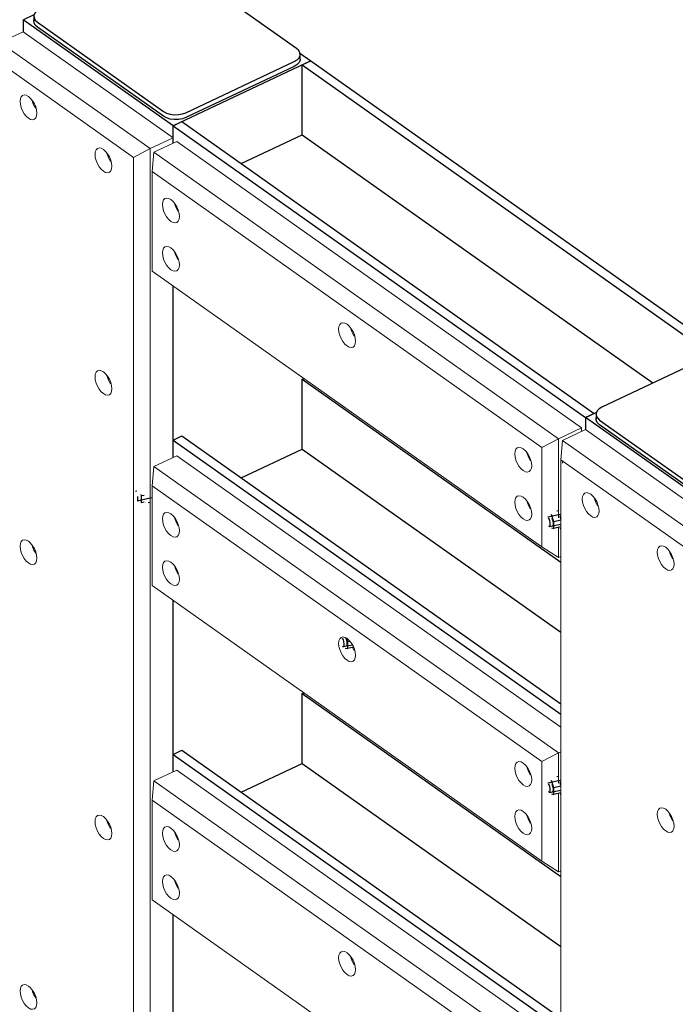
# Model space of a CAD drawing. Header units: millimetres. Extents: x 1069 to 250059, y -65909 to 70891.
# Tile 93 of 109: x 222602 to 223708, y 14275 to 15937. Entities that reach past the tile are written whole.
import ezdxf

# ---------------------------------------------------------------- set-up
doc = ezdxf.new("R2010")
doc.units = ezdxf.units.MM
for name, color, linetype, lineweight in [('N-CO-BC-BETONVORM-G', 50, 'Continuous', 25), ('N-CO-KC-KUNSTSTOFVORM-G', 7, 'Continuous', 13), ('N-CO-SC-STAALVORM-G', 10, 'Continuous', 25)]:
    doc.layers.add(name, color=color, linetype=linetype, lineweight=lineweight)

# ---------------------------------------------------------------- blocks, each defined once
blk = doc.blocks.new('GM_afdekklepje - GM_afdekklepje-3582460-3D impressie')
at = {"layer": 'N-CO-SC-STAALVORM-G'}
for p, q in [((6082.8, 18726.2), (5900, 18640)), ((6333.3, 18573.6), (6120.8, 18724)), ((5890.1, 18627.9), (5890.1, 18619.7)), ((5896.1, 18618), (6108.7, 18467.6)), ((6108.7, 18459.5), (5896.1, 18609.8)), ((6146.6, 18465.4), (6329.4, 18551.6)), ((6339.4, 18555.6), (6339.4, 18563.7)), ((6329.4, 18543.5), (6146.6, 18457.2))]:
    blk.add_line(p, q, dxfattribs=at)
for points in [[(6120.8, 18724, 0), (6115.6, 18726.8, 0), (6109.4, 18728.7, 0), (6102.6, 18729.6, 0), (6095.5, 18729.5, 0), (6088.8, 18728.4, 0), (6082.8, 18726.2, 0)], [(5900, 18640, 0), (5895.2, 18637, 0), (5891.8, 18633.4, 0), (5890.2, 18629.4, 0), (5890.4, 18625.4, 0), (5892.4, 18621.5, 0), (5896.1, 18618, 0)], [(5896.1, 18609.8, 0), (5892.4, 18613.3, 0), (5890.4, 18617.2, 0), (5890.2, 18621.3, 0), (5891.2, 18624.2, 0)], [(6329.4, 18551.6, 0), (6334.3, 18554.6, 0), (6337.6, 18558.2, 0), (6339.2, 18562.2, 0), (6339, 18566.2, 0), (6337, 18570.1, 0), (6333.3, 18573.6, 0)], [(6339, 18558.1, 0), (6339.2, 18554, 0), (6337.6, 18550, 0), (6334.3, 18546.5, 0), (6329.4, 18543.5, 0)], [(6108.7, 18467.6, 0), (6113.8, 18464.8, 0), (6120, 18462.9, 0), (6126.9, 18462, 0), (6133.9, 18462.1, 0), (6140.7, 18463.3, 0), (6146.6, 18465.4, 0)], [(6146.6, 18457.2, 0), (6140.7, 18455.1, 0), (6133.9, 18453.9, 0), (6126.9, 18453.8, 0), (6120, 18454.7, 0), (6113.8, 18456.7, 0), (6108.7, 18459.5, 0)]]:
    blk.add_polyline3d(points, dxfattribs=at)
blk = doc.blocks.new('GM_afdekklepje - GM_afdekklepje-V84-3D impressie')
at = {"layer": 'N-CO-SC-STAALVORM-G'}
for p, q in [((10826.3, 15369.2), (10643.5, 15283)), ((11076.8, 15216.6), (10864.3, 15367)), ((10633.6, 15270.9), (10633.6, 15262.7)), ((10639.7, 15261), (10852.2, 15110.6)), ((10852.2, 15102.5), (10639.7, 15252.9)), ((10890.2, 15108.4), (11073, 15194.7)), ((11082.9, 15198.6), (11082.9, 15206.8)), ((11073, 15186.5), (10890.2, 15100.3))]:
    blk.add_line(p, q, dxfattribs=at)
for points in [[(10864.3, 15367, 0), (10859.2, 15369.8, 0), (10853, 15371.7, 0), (10846.1, 15372.7, 0), (10839.1, 15372.6, 0), (10832.3, 15371.4, 0), (10826.3, 15369.2, 0)], [(10643.5, 15283, 0), (10638.7, 15280, 0), (10635.4, 15276.4, 0), (10633.7, 15272.5, 0), (10634, 15268.4, 0), (10636, 15264.5, 0), (10639.7, 15261, 0)], [(10639.7, 15252.9, 0), (10636, 15256.3, 0), (10634, 15260.2, 0), (10633.7, 15264.3, 0), (10634.2, 15266, 0)], [(11073, 15194.7, 0), (11077.8, 15197.7, 0), (11081.2, 15201.2, 0), (11082.8, 15205.2, 0), (11082.6, 15209.3, 0), (11080.5, 15213.2, 0), (11076.8, 15216.6, 0)], [(11082.6, 15201.1, 0), (11082.8, 15197, 0), (11081.2, 15193.1, 0), (11077.8, 15189.5, 0), (11073, 15186.5, 0)], [(10852.2, 15110.6, 0), (10857.3, 15107.9, 0), (10863.5, 15105.9, 0), (10870.4, 15105, 0), (10877.4, 15105.1, 0), (10884.2, 15106.3, 0), (10890.2, 15108.4, 0)], [(10890.2, 15100.3, 0), (10884.2, 15098.1, 0), (10877.4, 15097, 0), (10870.4, 15096.8, 0), (10863.5, 15097.8, 0), (10857.3, 15099.7, 0), (10852.2, 15102.5, 0)]]:
    blk.add_polyline3d(points, dxfattribs=at)
blk = doc.blocks.new('GM_Hakorit_3820 - GM_Hakorit_3820-3593615-3D impressie')
at = {"layer": 'N-CO-KC-KUNSTSTOFVORM-G'}
for p, q in [((9666.9, 15916.4), (9628.1, 15898.1)), ((9919.9, 15737.3), (9666.9, 15916.4)), ((9628.1, 15898.1), (9881.1, 15719.1)), ((9853, 15704.4), (9625.3, 15865.5)), ((9881.1, 15719.1), (9919.9, 15737.3)), ((9919.9, 15737.3), (9919.9, 15728.2)), ((9881.1, 15719.1), (9853, 15704.4)), ((9881.1, 15719.1), (9881.1, 13103.3)), ((9853, 15704.4), (9853, 13105)), ((9919.9, 15487.3), (9919.9, 15197.7)), ((9919.9, 14956.8), (9919.9, 14667.3)), ((9919.9, 14426.3), (9919.9, 14136.8))]:
    blk.add_line(p, q, dxfattribs=at)
for points in [[(9675.9, 15770.5, 0), (9672.2, 15773.8, 0), (9668.8, 15778, 0), (9665.8, 15783, 0), (9663.6, 15788.4, 0), (9662.2, 15793.9, 0), (9661.7, 15799, 0), (9662.2, 15803.4, 0), (9663.6, 15806.8, 0), (9665.8, 15809, 0), (9668.8, 15809.8, 0), (9672.2, 15809.2, 0), (9675.9, 15807.3, 0)], [(9675.9, 15807.3, 0), (9679.6, 15804, 0), (9683, 15799.8, 0), (9686, 15794.8, 0), (9688.2, 15789.4, 0), (9689.6, 15783.9, 0), (9690.1, 15778.8, 0), (9689.6, 15774.4, 0), (9688.2, 15771, 0), (9686, 15768.8, 0), (9683, 15768, 0), (9679.6, 15768.5, 0), (9675.9, 15770.5, 0)], [(9681.9, 15801, 0), (9682.9, 15797.6, 0), (9685.2, 15792.2, 0), (9688.1, 15787.2, 0)], [(9802.4, 15681, 0), (9798.7, 15684.2, 0), (9795.3, 15688.5, 0), (9792.3, 15693.5, 0), (9790.1, 15698.9, 0), (9788.6, 15704.3, 0), (9788.2, 15709.4, 0), (9788.6, 15713.9, 0), (9790.1, 15717.3, 0), (9792.3, 15719.5, 0), (9795.3, 15720.3, 0), (9798.7, 15719.7, 0), (9802.4, 15717.7, 0)], [(9802.4, 15717.7, 0), (9806.1, 15714.5, 0), (9809.5, 15710.2, 0), (9812.5, 15705.2, 0), (9814.7, 15699.8, 0), (9816.1, 15694.4, 0), (9816.6, 15689.3, 0), (9816.1, 15684.9, 0), (9814.7, 15681.5, 0), (9812.5, 15679.3, 0), (9809.5, 15678.4, 0), (9806.1, 15679, 0), (9802.4, 15681, 0)], [(9808.4, 15711.5, 0), (9809.4, 15708, 0), (9811.7, 15702.6, 0), (9814.6, 15697.6, 0)], [(9802.4, 15305.6, 0), (9798.7, 15308.8, 0), (9795.3, 15313.1, 0), (9792.3, 15318.1, 0), (9790.1, 15323.5, 0), (9788.6, 15328.9, 0), (9788.2, 15334, 0), (9788.6, 15338.4, 0), (9790.1, 15341.9, 0), (9792.3, 15344.1, 0), (9795.3, 15344.9, 0), (9798.7, 15344.3, 0), (9802.4, 15342.3, 0)], [(9802.4, 15342.3, 0), (9806.1, 15339.1, 0), (9809.5, 15334.8, 0), (9812.5, 15329.8, 0), (9814.7, 15324.4, 0), (9816.1, 15319, 0), (9816.6, 15313.9, 0), (9816.1, 15309.5, 0), (9814.7, 15306, 0), (9812.5, 15303.8, 0), (9809.5, 15303, 0), (9806.1, 15303.6, 0), (9802.4, 15305.6, 0)], [(9808.4, 15336, 0), (9809.4, 15332.6, 0), (9811.7, 15327.2, 0), (9814.6, 15322.2, 0)], [(9675.9, 15019.7, 0), (9672.2, 15022.9, 0), (9668.8, 15027.2, 0), (9665.8, 15032.2, 0), (9663.6, 15037.6, 0), (9662.2, 15043, 0), (9661.7, 15048.1, 0), (9662.2, 15052.5, 0), (9663.6, 15055.9, 0), (9665.8, 15058.1, 0), (9668.8, 15059, 0), (9672.2, 15058.4, 0), (9675.9, 15056.4, 0)], [(9675.9, 15056.4, 0), (9679.6, 15053.2, 0), (9683, 15048.9, 0), (9686, 15043.9, 0), (9688.2, 15038.5, 0), (9689.6, 15033.1, 0), (9690.1, 15028, 0), (9689.6, 15023.6, 0), (9688.2, 15020.1, 0), (9686, 15017.9, 0), (9683, 15017.1, 0), (9679.6, 15017.7, 0), (9675.9, 15019.7, 0)], [(9681.9, 15050.1, 0), (9682.9, 15046.7, 0), (9685.2, 15041.3, 0), (9688.1, 15036.3, 0)], [(9802.4, 14554.7, 0), (9798.7, 14558, 0), (9795.3, 14562.2, 0), (9792.3, 14567.2, 0), (9790.1, 14572.6, 0), (9788.6, 14578.1, 0), (9788.2, 14583.2, 0), (9788.6, 14587.6, 0), (9790.1, 14591, 0), (9792.3, 14593.2, 0), (9795.3, 14594, 0), (9798.7, 14593.4, 0), (9802.4, 14591.5, 0)], [(9802.4, 14591.5, 0), (9806.1, 14588.2, 0), (9809.5, 14584, 0), (9812.5, 14579, 0), (9814.7, 14573.6, 0), (9816.1, 14568.1, 0), (9816.6, 14563, 0), (9816.1, 14558.6, 0), (9814.7, 14555.2, 0), (9812.5, 14553, 0), (9809.5, 14552.2, 0), (9806.1, 14552.8, 0), (9802.4, 14554.7, 0)], [(9808.4, 14585.2, 0), (9809.4, 14581.8, 0), (9811.7, 14576.4, 0), (9814.6, 14571.4, 0)], [(9675.9, 14268.8, 0), (9672.2, 14272.1, 0), (9668.8, 14276.3, 0), (9665.8, 14281.3, 0), (9663.6, 14286.7, 0), (9662.2, 14292.2, 0), (9661.7, 14297.3, 0), (9662.2, 14301.7, 0), (9663.6, 14305.1, 0), (9665.8, 14307.3, 0), (9668.8, 14308.1, 0), (9672.2, 14307.5, 0), (9675.9, 14305.6, 0)], [(9675.9, 14305.6, 0), (9679.6, 14302.3, 0), (9683, 14298.1, 0), (9686, 14293.1, 0), (9688.2, 14287.7, 0), (9689.6, 14282.2, 0), (9690.1, 14277.1, 0), (9689.6, 14272.7, 0), (9688.2, 14269.3, 0), (9686, 14267.1, 0), (9683, 14266.3, 0), (9679.6, 14266.8, 0), (9675.9, 14268.8, 0)], [(9681.9, 14299.3, 0), (9682.9, 14295.9, 0), (9685.2, 14290.5, 0), (9688.1, 14285.5, 0)]]:
    blk.add_polyline3d(points, dxfattribs=at)
blk = doc.blocks.new('GM_Hakorit_2850 - GM_Hakorit_2850-3594086-3D impressie')
at = {"layer": 'N-CO-KC-KUNSTSTOFVORM-G'}
for p, q in [((10615.6, 15245), (10576.8, 15226.7)), ((10868.6, 15065.9), (10615.6, 15245)), ((10574, 15194.1), (10576.8, 15226.7)), ((10576.8, 15226.7), (10829.8, 15047.7)), ((10801.7, 15033), (10574, 15194.1)), ((10574, 15194.1), (10574, 12900.8)), ((10576.8, 15190.9), (10576.8, 15188.3))]:
    blk.add_line(p, q, dxfattribs=at)
for points in [[(10624.6, 15099.1, 0), (10620.9, 15102.4, 0), (10617.5, 15106.6, 0), (10614.5, 15111.6, 0), (10612.3, 15117, 0), (10610.9, 15122.5, 0), (10610.4, 15127.6, 0), (10610.9, 15132, 0), (10612.3, 15135.4, 0), (10614.5, 15137.6, 0), (10617.5, 15138.4, 0), (10620.9, 15137.8, 0), (10624.6, 15135.9, 0)], [(10624.6, 15135.9, 0), (10628.3, 15132.6, 0), (10631.7, 15128.4, 0), (10634.7, 15123.4, 0), (10636.9, 15118, 0), (10638.4, 15112.5, 0), (10638.8, 15107.4, 0), (10638.4, 15103, 0), (10636.9, 15099.6, 0), (10634.7, 15097.4, 0), (10631.7, 15096.6, 0), (10628.3, 15097.2, 0), (10624.6, 15099.1, 0)], [(10630.7, 15129.6, 0), (10631.6, 15126.2, 0), (10633.9, 15120.8, 0), (10636.9, 15115.8, 0)], [(10751.1, 15009.6, 0), (10747.4, 15012.8, 0), (10744, 15017.1, 0), (10741, 15022.1, 0), (10738.8, 15027.5, 0), (10737.4, 15033, 0), (10736.9, 15038.1, 0), (10737.4, 15042.5, 0), (10738.8, 15045.9, 0), (10741, 15048.1, 0), (10744, 15048.9, 0), (10747.4, 15048.3, 0), (10751.1, 15046.3, 0)], [(10751.1, 15046.3, 0), (10754.8, 15043.1, 0), (10758.2, 15038.8, 0), (10761.2, 15033.8, 0), (10763.4, 15028.4, 0), (10764.8, 15023, 0), (10765.3, 15017.9, 0), (10764.8, 15013.5, 0), (10763.4, 15010.1, 0), (10761.2, 15007.9, 0), (10758.2, 15007, 0), (10754.8, 15007.6, 0), (10751.1, 15009.6, 0)], [(10757.1, 15040.1, 0), (10758.1, 15036.7, 0), (10760.4, 15031.3, 0), (10763.3, 15026.2, 0)], [(10751.1, 14567.3, 0), (10747.4, 14570.5, 0), (10744, 14574.8, 0), (10741, 14579.8, 0), (10738.8, 14585.2, 0), (10737.4, 14590.6, 0), (10736.9, 14595.7, 0), (10737.4, 14600.1, 0), (10738.8, 14603.5, 0), (10741, 14605.7, 0), (10744, 14606.6, 0), (10747.4, 14606, 0), (10751.1, 14604, 0)], [(10751.1, 14604, 0), (10754.8, 14600.8, 0), (10758.2, 14596.5, 0), (10761.2, 14591.5, 0), (10763.4, 14586.1, 0), (10764.8, 14580.7, 0), (10765.3, 14575.6, 0), (10764.8, 14571.2, 0), (10763.4, 14567.7, 0), (10761.2, 14565.5, 0), (10758.2, 14564.7, 0), (10754.8, 14565.3, 0), (10751.1, 14567.3, 0)], [(10757.1, 14597.7, 0), (10758.1, 14594.3, 0), (10760.4, 14588.9, 0), (10763.3, 14583.9, 0)]]:
    blk.add_polyline3d(points, dxfattribs=at)
blk = doc.blocks.new('GM_Hakorit_1240 - GM_Hakorit_1240-3595698-3D impressie')
at = {"layer": 'N-CO-KC-KUNSTSTOFVORM-G'}
for p, q in [((9887.5, 15712.9), (9926.2, 15731.2)), ((9926.2, 15731.2), (10609.3, 15247.8)), ((9887.5, 15712.9), (9884.6, 15680.4)), ((10570.5, 15229.5), (9887.5, 15712.9)), ((10542.4, 15214.9), (9884.6, 15680.4)), ((9884.6, 15680.4), (9884.6, 15512.2)), ((10542.4, 15046.7), (9884.6, 15512.2)), ((10609.3, 15247.8), (10570.5, 15229.5)), ((10609.3, 15242), (10609.3, 15247.8)), ((10542.4, 15214.9), (10570.5, 15229.5)), ((10570.5, 15229.5), (10570.5, 15095.7)), ((10542.4, 15046.7), (10542.4, 15214.9)), ((10570.5, 15079.7), (10570.5, 15028.8)), ((10570.5, 15028.8), (10542.4, 15046.7)), ((10570.5, 15028.8), (10574, 15030.4))]:
    blk.add_line(p, q, dxfattribs=at)
for points in [[(9902, 15624.8, 0), (9902.5, 15629.2, 0), (9903.9, 15632.6, 0), (9906.2, 15634.8, 0), (9909.1, 15635.7, 0), (9912.6, 15635.1, 0), (9916.2, 15633.1, 0), (9919.9, 15629.9, 0), (9923.4, 15625.6, 0), (9926.3, 15620.6, 0), (9928.6, 15615.2, 0), (9930, 15609.7, 0), (9930.5, 15604.7, 0)], [(9930.5, 15604.7, 0), (9930, 15600.2, 0), (9928.6, 15596.8, 0), (9926.3, 15594.6, 0), (9923.4, 15593.8, 0), (9919.9, 15594.4, 0), (9916.2, 15596.4, 0), (9912.6, 15599.6, 0), (9909.1, 15603.9, 0), (9906.2, 15608.9, 0), (9903.9, 15614.3, 0), (9902.5, 15619.7, 0), (9902, 15624.8, 0)], [(9922.2, 15627.1, 0), (9923.3, 15623.4, 0), (9925.5, 15618, 0), (9928.5, 15613, 0)], [(9902, 15543.2, 0), (9902.5, 15547.6, 0), (9903.9, 15551, 0), (9906.2, 15553.2, 0), (9909.1, 15554, 0), (9912.6, 15553.5, 0), (9916.2, 15551.5, 0), (9919.9, 15548.2, 0), (9923.4, 15544, 0), (9926.3, 15539, 0), (9928.6, 15533.6, 0), (9930, 15528.1, 0), (9930.5, 15523, 0)], [(9930.5, 15523, 0), (9930, 15518.6, 0), (9928.6, 15515.2, 0), (9926.3, 15513, 0), (9923.4, 15512.2, 0), (9919.9, 15512.8, 0), (9916.2, 15514.7, 0), (9912.6, 15518, 0), (9909.1, 15522.2, 0), (9906.2, 15527.2, 0), (9903.9, 15532.7, 0), (9902.5, 15538.1, 0), (9902, 15543.2, 0)], [(9922.3, 15545.2, 0), (9923.3, 15541.8, 0), (9925.5, 15536.4, 0), (9928.5, 15531.4, 0)], [(10199.3, 15414.4, 0), (10199.8, 15418.8, 0), (10201.2, 15422.3, 0), (10203.4, 15424.5, 0), (10206.4, 15425.3, 0), (10209.8, 15424.7, 0), (10213.5, 15422.7, 0), (10217.2, 15419.5, 0), (10220.6, 15415.2, 0), (10223.6, 15410.2, 0), (10225.8, 15404.8, 0), (10227.2, 15399.4, 0), (10227.7, 15394.3, 0)], [(10227.7, 15394.3, 0), (10227.2, 15389.9, 0), (10225.8, 15386.5, 0), (10223.6, 15384.2, 0), (10220.6, 15383.4, 0), (10217.2, 15384, 0), (10213.5, 15386, 0), (10209.8, 15389.2, 0), (10206.4, 15393.5, 0), (10203.4, 15398.5, 0), (10201.2, 15403.9, 0), (10199.8, 15409.3, 0), (10199.3, 15414.4, 0)], [(10219.5, 15416.4, 0), (10220.5, 15413, 0), (10222.8, 15407.6, 0), (10225.7, 15402.6, 0)], [(10496.5, 15204.1, 0), (10497, 15208.5, 0), (10498.4, 15211.9, 0), (10500.7, 15214.1, 0), (10503.6, 15214.9, 0), (10507.1, 15214.3, 0), (10510.8, 15212.3, 0), (10514.4, 15209.1, 0), (10517.9, 15204.9, 0), (10520.8, 15199.8, 0), (10523.1, 15194.4, 0), (10524.5, 15189, 0), (10525, 15183.9, 0)], [(10525, 15183.9, 0), (10524.5, 15179.5, 0), (10523.1, 15176.1, 0), (10520.8, 15173.9, 0), (10517.9, 15173, 0), (10514.4, 15173.6, 0), (10510.8, 15175.6, 0), (10507.1, 15178.9, 0), (10503.6, 15183.1, 0), (10500.7, 15188.1, 0), (10498.4, 15193.5, 0), (10497, 15199, 0), (10496.5, 15204.1, 0)], [(10516.8, 15206.1, 0), (10517.8, 15202.7, 0), (10520.1, 15197.3, 0), (10523, 15192.3, 0)], [(10496.5, 15122.4, 0), (10497, 15126.9, 0), (10498.4, 15130.3, 0), (10500.7, 15132.5, 0), (10503.6, 15133.3, 0), (10507.1, 15132.7, 0), (10510.8, 15130.7, 0), (10514.4, 15127.5, 0), (10517.9, 15123.2, 0), (10520.8, 15118.2, 0), (10523.1, 15112.8, 0), (10524.5, 15107.4, 0), (10525, 15102.3, 0)], [(10516.8, 15124.5, 0), (10517.8, 15121, 0), (10520.1, 15115.6, 0), (10523, 15110.6, 0)], [(10525, 15102.3, 0), (10524.5, 15097.9, 0), (10523.1, 15094.5, 0), (10520.8, 15092.3, 0), (10517.9, 15091.4, 0), (10514.4, 15092, 0), (10510.8, 15094, 0), (10507.1, 15097.2, 0), (10503.6, 15101.5, 0), (10500.7, 15106.5, 0), (10498.4, 15111.9, 0), (10497, 15117.3, 0), (10496.5, 15122.4, 0)]]:
    blk.add_polyline3d(points, dxfattribs=at)
blk = doc.blocks.new('GM_Hakorit_1240 - GM_Hakorit_1240-V89-3D impressie')
at = {"layer": 'N-CO-KC-KUNSTSTOFVORM-G'}
for p, q in [((9887.5, 15182.5), (9926.2, 15200.7)), ((9926.2, 15200.7), (10574, 14742.3)), ((9887.5, 15182.5), (9884.6, 15149.9)), ((10570.5, 14699.1), (9887.5, 15182.5)), ((10542.4, 14684.4), (9884.6, 15149.9)), ((9884.6, 15149.9), (9884.6, 14981.7)), ((10542.4, 14516.2), (9884.6, 14981.7)), ((10222.8, 14877.1), (10225.7, 14872.1)), ((10542.4, 14684.4), (10570.5, 14699.1)), ((10574, 14700.7), (10570.5, 14699.1)), ((10570.5, 14699.1), (10570.5, 14647.8)), ((10542.4, 14516.2), (10542.4, 14684.4)), ((10570.5, 14630.8), (10570.5, 14498.3)), ((10570.5, 14498.3), (10542.4, 14516.2)), ((10570.5, 14498.3), (10574, 14499.9))]:
    blk.add_line(p, q, dxfattribs=at)
for points in [[(9902, 15094.3, 0), (9902.5, 15098.7, 0), (9903.9, 15102.1, 0), (9906.2, 15104.3, 0), (9909.1, 15105.2, 0), (9912.6, 15104.6, 0), (9916.2, 15102.6, 0), (9919.9, 15099.4, 0), (9923.4, 15095.1, 0), (9926.3, 15090.1, 0), (9928.6, 15084.7, 0), (9930, 15079.3, 0), (9930.5, 15074.2, 0)], [(9930.5, 15074.2, 0), (9930, 15069.8, 0), (9928.6, 15066.3, 0), (9926.3, 15064.1, 0), (9923.4, 15063.3, 0), (9919.9, 15063.9, 0), (9916.2, 15065.9, 0), (9912.6, 15069.1, 0), (9909.1, 15073.4, 0), (9906.2, 15078.4, 0), (9903.9, 15083.8, 0), (9902.5, 15089.2, 0), (9902, 15094.3, 0)], [(9922.2, 15096.6, 0), (9923.3, 15092.9, 0), (9925.5, 15087.5, 0), (9928.5, 15082.5, 0)], [(9902, 15012.7, 0), (9902.5, 15017.1, 0), (9903.9, 15020.5, 0), (9906.2, 15022.7, 0), (9909.1, 15023.6, 0), (9912.6, 15023, 0), (9916.2, 15021, 0), (9919.9, 15017.8, 0), (9923.4, 15013.5, 0), (9926.3, 15008.5, 0), (9928.6, 15003.1, 0), (9930, 14997.6, 0), (9930.5, 14992.5, 0)], [(9930.5, 14992.5, 0), (9930, 14988.1, 0), (9928.6, 14984.7, 0), (9926.3, 14982.5, 0), (9923.4, 14981.7, 0), (9919.9, 14982.3, 0), (9916.2, 14984.3, 0), (9912.6, 14987.5, 0), (9909.1, 14991.8, 0), (9906.2, 14996.8, 0), (9903.9, 15002.2, 0), (9902.5, 15007.6, 0), (9902, 15012.7, 0)], [(9922.3, 15014.7, 0), (9923.3, 15011.3, 0), (9925.5, 15005.9, 0), (9928.5, 15000.9, 0)], [(10199.3, 14883.9, 0), (10199.8, 14888.3, 0), (10201.2, 14891.8, 0), (10203.4, 14894, 0), (10206.4, 14894.8, 0), (10209.8, 14894.2, 0), (10213.5, 14892.2, 0), (10217.2, 14889, 0), (10220.6, 14884.7, 0), (10223.6, 14879.7, 0), (10225.8, 14874.3, 0), (10227.2, 14868.9, 0), (10227.7, 14863.8, 0)], [(10227.7, 14863.8, 0), (10227.2, 14859.4, 0), (10225.8, 14856, 0), (10223.6, 14853.8, 0), (10220.6, 14852.9, 0), (10217.2, 14853.5, 0), (10213.5, 14855.5, 0), (10209.8, 14858.7, 0), (10206.4, 14863, 0), (10203.4, 14868, 0), (10201.2, 14873.4, 0), (10199.8, 14878.8, 0), (10199.3, 14883.9, 0)], [(10496.5, 14673.6, 0), (10497, 14678, 0), (10498.4, 14681.4, 0), (10500.7, 14683.6, 0), (10503.6, 14684.4, 0), (10507.1, 14683.8, 0), (10510.8, 14681.9, 0), (10514.4, 14678.6, 0), (10517.9, 14674.4, 0), (10520.8, 14669.4, 0), (10523.1, 14664, 0), (10524.5, 14658.5, 0), (10525, 14653.4, 0)], [(10516.8, 14675.6, 0), (10517.8, 14672.2, 0), (10520.1, 14666.8, 0), (10523, 14661.8, 0)], [(10525, 14653.4, 0), (10524.5, 14649, 0), (10523.1, 14645.6, 0), (10520.8, 14643.4, 0), (10517.9, 14642.6, 0), (10514.4, 14643.2, 0), (10510.8, 14645.1, 0), (10507.1, 14648.4, 0), (10503.6, 14652.6, 0), (10500.7, 14657.6, 0), (10498.4, 14663, 0), (10497, 14668.5, 0), (10496.5, 14673.6, 0)], [(10496.5, 14592, 0), (10497, 14596.4, 0), (10498.4, 14599.8, 0), (10500.7, 14602, 0), (10503.6, 14602.8, 0), (10507.1, 14602.2, 0), (10510.8, 14600.2, 0), (10514.4, 14597, 0), (10517.9, 14592.7, 0), (10520.8, 14587.7, 0), (10523.1, 14582.3, 0), (10524.5, 14576.9, 0), (10525, 14571.8, 0)], [(10516.8, 14594, 0), (10517.8, 14590.6, 0), (10520.1, 14585.2, 0), (10523, 14580.1, 0)], [(10525, 14571.8, 0), (10524.5, 14567.4, 0), (10523.1, 14564, 0), (10520.8, 14561.8, 0), (10517.9, 14560.9, 0), (10514.4, 14561.5, 0), (10510.8, 14563.5, 0), (10507.1, 14566.7, 0), (10503.6, 14571, 0), (10500.7, 14576, 0), (10498.4, 14581.4, 0), (10497, 14586.9, 0), (10496.5, 14592, 0)]]:
    blk.add_polyline3d(points, dxfattribs=at)
blk = doc.blocks.new('GM_Hakorit_1240 - GM_Hakorit_1240-V90-3D impressie')
at = {"layer": 'N-CO-KC-KUNSTSTOFVORM-G'}
for p, q in [((9887.5, 14652), (9926.2, 14670.2)), ((9926.2, 14670.2), (10574, 14211.8)), ((9887.5, 14652), (9884.6, 14619.4)), ((10570.5, 14168.6), (9887.5, 14652)), ((10542.4, 14153.9), (9884.6, 14619.4)), ((9884.6, 14619.4), (9884.6, 14451.3)), ((10542.4, 13985.8), (9884.6, 14451.3)), ((10542.4, 14153.9), (10570.5, 14168.6)), ((10574, 14170.2), (10570.5, 14168.6)), ((10570.5, 14168.6), (10570.5, 13967.8)), ((10542.4, 13985.8), (10542.4, 14153.9)), ((10524.5, 14128), (10525, 14122.9)), ((10570.5, 13967.8), (10542.4, 13985.8)), ((10570.5, 13967.8), (10574, 13969.4))]:
    blk.add_line(p, q, dxfattribs=at)
for points in [[(9902, 14563.8, 0), (9902.5, 14568.2, 0), (9903.9, 14571.6, 0), (9906.2, 14573.8, 0), (9909.1, 14574.7, 0), (9912.6, 14574.1, 0), (9916.2, 14572.1, 0), (9919.9, 14568.9, 0), (9923.4, 14564.6, 0), (9926.3, 14559.6, 0), (9928.6, 14554.2, 0), (9930, 14548.8, 0), (9930.5, 14543.7, 0)], [(9930.5, 14543.7, 0), (9930, 14539.3, 0), (9928.6, 14535.8, 0), (9926.3, 14533.6, 0), (9923.4, 14532.8, 0), (9919.9, 14533.4, 0), (9916.2, 14535.4, 0), (9912.6, 14538.6, 0), (9909.1, 14542.9, 0), (9906.2, 14547.9, 0), (9903.9, 14553.3, 0), (9902.5, 14558.7, 0), (9902, 14563.8, 0)], [(9922.2, 14566.1, 0), (9923.3, 14562.4, 0), (9925.5, 14557, 0), (9928.5, 14552, 0)], [(9902, 14482.2, 0), (9902.5, 14486.6, 0), (9903.9, 14490, 0), (9906.2, 14492.2, 0), (9909.1, 14493.1, 0), (9912.6, 14492.5, 0), (9916.2, 14490.5, 0), (9919.9, 14487.3, 0), (9923.4, 14483, 0), (9926.3, 14478, 0), (9928.6, 14472.6, 0), (9930, 14467.2, 0), (9930.5, 14462.1, 0)], [(9930.5, 14462.1, 0), (9930, 14457.6, 0), (9928.6, 14454.2, 0), (9926.3, 14452, 0), (9923.4, 14451.2, 0), (9919.9, 14451.8, 0), (9916.2, 14453.8, 0), (9912.6, 14457, 0), (9909.1, 14461.3, 0), (9906.2, 14466.3, 0), (9903.9, 14471.7, 0), (9902.5, 14477.1, 0), (9902, 14482.2, 0)], [(9922.3, 14484.2, 0), (9923.3, 14480.8, 0), (9925.5, 14475.4, 0), (9928.5, 14470.4, 0)], [(10199.3, 14353.4, 0), (10199.8, 14357.9, 0), (10201.2, 14361.3, 0), (10203.4, 14363.5, 0), (10206.4, 14364.3, 0), (10209.8, 14363.7, 0), (10213.5, 14361.7, 0), (10217.2, 14358.5, 0), (10220.6, 14354.2, 0), (10223.6, 14349.2, 0), (10225.8, 14343.8, 0), (10227.2, 14338.4, 0), (10227.7, 14333.3, 0)], [(10227.7, 14333.3, 0), (10227.2, 14328.9, 0), (10225.8, 14325.5, 0), (10223.6, 14323.3, 0), (10220.6, 14322.4, 0), (10217.2, 14323, 0), (10213.5, 14325, 0), (10209.8, 14328.2, 0), (10206.4, 14332.5, 0), (10203.4, 14337.5, 0), (10201.2, 14342.9, 0), (10199.8, 14348.3, 0), (10199.3, 14353.4, 0)], [(10219.5, 14355.5, 0), (10220.5, 14352, 0), (10222.8, 14346.6, 0), (10225.7, 14341.6, 0)], [(10496.5, 14143.1, 0), (10497, 14147.5, 0), (10498.4, 14150.9, 0), (10500.7, 14153.1, 0), (10503.6, 14153.9, 0), (10507.1, 14153.3, 0), (10510.8, 14151.4, 0), (10514.4, 14148.1, 0), (10517.9, 14143.9, 0), (10520.8, 14138.9, 0), (10523.1, 14133.5, 0), (10524.5, 14128, 0)], [(10516.8, 14145.1, 0), (10517.8, 14141.7, 0), (10520.1, 14136.3, 0), (10523, 14131.3, 0)], [(10525, 14122.9, 0), (10524.5, 14118.5, 0), (10523.1, 14115.1, 0), (10520.8, 14112.9, 0), (10517.9, 14112.1, 0), (10514.4, 14112.7, 0), (10510.8, 14114.6, 0), (10507.1, 14117.9, 0), (10503.6, 14122.1, 0), (10500.7, 14127.1, 0), (10498.4, 14132.5, 0), (10497, 14138, 0), (10496.5, 14143.1, 0)], [(10496.5, 14061.5, 0), (10497, 14065.9, 0), (10498.4, 14069.3, 0), (10500.7, 14071.5, 0), (10503.6, 14072.3, 0), (10507.1, 14071.7, 0), (10510.8, 14069.8, 0), (10514.4, 14066.5, 0), (10517.9, 14062.3, 0), (10520.8, 14057.3, 0), (10523.1, 14051.8, 0), (10524.5, 14046.4, 0), (10525, 14041.3, 0)], [(10525, 14041.3, 0), (10524.5, 14036.9, 0), (10523.1, 14033.5, 0), (10520.8, 14031.3, 0), (10517.9, 14030.5, 0), (10514.4, 14031, 0), (10510.8, 14033, 0), (10507.1, 14036.3, 0), (10503.6, 14040.5, 0), (10500.7, 14045.5, 0), (10498.4, 14050.9, 0), (10497, 14056.4, 0), (10496.5, 14061.5, 0)], [(10516.8, 14063.5, 0), (10517.8, 14060.1, 0), (10520.1, 14054.7, 0), (10523, 14049.7, 0)]]:
    blk.add_polyline3d(points, dxfattribs=at)
blk = doc.blocks.new('GM_Bouten_Moeren_Zeskant - M16-V105-3D impressie')
at = {"layer": 'N-CO-SC-STAALVORM-G'}
for p, q in [((10570.2, 15108), (10567.4, 15107.4)), ((10570.5, 15100.9), (10552, 15097)), ((10562.5, 15089.3), (10558.3, 15101.5)), ((10574, 15091.8), (10562.5, 15089.3)), ((10574, 15101.7), (10571.2, 15101.1)), ((10572.6, 15098), (10574, 15093.9)), ((10574, 15096.3), (10573.1, 15099.3)), ((10555.3, 15081.4), (10574, 15085.3)), ((10558.3, 15078.9), (10562.5, 15078)), ((10562.5, 15078), (10562.5, 15089.3)), ((10574, 15080.5), (10562.5, 15078)), ((10573.1, 15078.1), (10574.2, 15078.4))]:
    blk.add_line(p, q, dxfattribs=at)
for points in [[(10556.4, 15084.8, 0), (10556.3, 15086.7, 0), (10556, 15088.7, 0), (10555.6, 15090.7, 0), (10555, 15092.7, 0), (10554.4, 15094.4, 0), (10553.6, 15095.7, 0)], [(10559, 15095.4, 0), (10559.7, 15093.7, 0), (10560.3, 15091.7, 0), (10560.7, 15089.7, 0), (10561, 15087.7, 0), (10561.1, 15085.8, 0)], [(10553.6, 15082.6, 0), (10554.4, 15081.7, 0), (10555, 15081.4, 0), (10555.6, 15081.5, 0), (10556, 15082.2, 0), (10556.3, 15083.3, 0), (10556.4, 15084.8, 0)], [(10561.1, 15085.8, 0), (10561, 15084.3, 0), (10560.7, 15083.2, 0), (10560.3, 15082.5, 0)]]:
    blk.add_polyline3d(points, dxfattribs=at)
blk = doc.blocks.new('GM_Bouten_Moeren_Zeskant - M16-V112-3D impressie')
at = {"layer": 'N-CO-SC-STAALVORM-G'}
for p, q in [((9859, 15141.1), (9856.3, 15140.5)), ((9859.6, 15124.8), (9881.1, 15129.4)), ((9866.8, 15132.8), (9865.9, 15135.2)), ((9871.3, 15133.8), (9866.8, 15132.8)), ((9866.8, 15121.5), (9866.8, 15132.8)), ((9881.4, 15129.5), (9884.6, 15130.2)), ((9871.3, 15122.5), (9866.8, 15121.5)), ((9877.9, 15121.6), (9880.7, 15122.2))]:
    blk.add_line(p, q, dxfattribs=at)
for points in [[(9860.7, 15128.3, 0), (9860.6, 15130.2, 0), (9860.3, 15132.2, 0)], [(9860.3, 15125.6, 0), (9860.6, 15126.8, 0), (9860.7, 15128.3, 0)]]:
    blk.add_polyline3d(points, dxfattribs=at)
blk = doc.blocks.new('GM_Bouten_Moeren_Zeskant - M16-V108-3D impressie')
at = {"layer": 'N-CO-SC-STAALVORM-G'}
for p, q in [((6419.8, 18102.7), (6417.6, 18109.1)), ((6423.6, 18103.5), (6419.8, 18102.7)), ((6419.8, 18091.4), (6419.8, 18102.7)), ((6412.6, 18094.7), (6427.5, 18097.9)), ((6415.6, 18092.2), (6419.8, 18091.4)), ((6429.7, 18093.5), (6419.8, 18091.4))]:
    blk.add_line(p, q, dxfattribs=at)
for points in [[(6413.7, 18098.2, 0), (6413.6, 18100, 0), (6413.3, 18102, 0), (6412.9, 18104.1, 0), (6412.3, 18106, 0), (6411.7, 18107.7, 0), (6410.9, 18109.1, 0)], [(6415.6, 18110.1, 0), (6416.3, 18108.7, 0), (6417, 18107, 0), (6417.6, 18105.1, 0), (6418, 18103, 0), (6418.3, 18101, 0), (6418.4, 18099.2, 0)], [(6410.9, 18096, 0), (6411.7, 18095.1, 0), (6412.3, 18094.7, 0), (6412.9, 18094.9, 0), (6413.3, 18095.5, 0), (6413.6, 18096.7, 0), (6413.7, 18098.2, 0)], [(6418.4, 18099.2, 0), (6418.3, 18097.7, 0), (6418, 18096.5, 0), (6417.6, 18095.9, 0)]]:
    blk.add_polyline3d(points, dxfattribs=at)
blk = doc.blocks.new('GM_Bouten_Moeren_Zeskant - M16-V113-3D impressie')
at = {"layer": 'N-CO-SC-STAALVORM-G'}
for p, q in [((10570.2, 14659.2), (10567.4, 14658.6)), ((10570.5, 14652.1), (10552, 14648.1)), ((10562.5, 14640.4), (10558.3, 14652.6)), ((10574, 14642.9), (10562.5, 14640.4)), ((10574, 14652.8), (10571.2, 14652.2)), ((10572.6, 14649.1), (10573.9, 14645.3)), ((10574, 14647.4), (10573.1, 14650.4)), ((10555.3, 14632.5), (10574, 14636.5)), ((10558.3, 14630), (10562.5, 14629.1)), ((10562.5, 14629.1), (10562.5, 14640.4)), ((10574, 14631.6), (10562.5, 14629.1)), ((10573.1, 14629.2), (10574.2, 14629.5))]:
    blk.add_line(p, q, dxfattribs=at)
for points in [[(10556.4, 14636, 0), (10556.3, 14637.8, 0), (10556, 14639.8, 0), (10555.6, 14641.8, 0), (10555, 14643.8, 0), (10554.4, 14645.5, 0), (10553.6, 14646.8, 0)], [(10559, 14646.5, 0), (10559.7, 14644.8, 0), (10560.3, 14642.8, 0), (10560.7, 14640.8, 0), (10561, 14638.8, 0), (10561.1, 14637, 0)], [(10553.6, 14633.8, 0), (10554.4, 14632.9, 0), (10555, 14632.5, 0), (10555.6, 14632.6, 0), (10556, 14633.3, 0), (10556.3, 14634.4, 0), (10556.4, 14636, 0)], [(10561.1, 14637, 0), (10561, 14635.4, 0), (10560.7, 14634.3, 0), (10560.3, 14633.6, 0)]]:
    blk.add_polyline3d(points, dxfattribs=at)

msp = doc.modelspace()

# ---------------------------------------------------------------- linework, layer by layer
at = {"layer": 'N-CO-SC-STAALVORM-G'}
for p, q in [((222607.8, 15936.8), (222627.3, 15946)), ((222607.8, 15936.8), (222607.8, 15916.4)), ((222607.8, 15936.8), (222607.8, 15916.4)), ((222860.8, 15757.7), (222607.8, 15936.8)), ((223074.7, 15880.4), (223093.2, 15867.4)), ((223093.2, 15867.4), (222860.8, 15757.7)), ((223078.4, 15860.4), (223093.2, 15867.4)), ((223078.4, 15742.5), (223078.4, 15860.4)), ((223078.4, 15860.4), (223770.7, 15370.5)), ((223093.2, 15867.4), (223788.9, 15375)), ((222860.8, 15757.7), (222875.5, 15764.7)), ((222860.8, 15728.2), (222860.8, 15757.7)), ((222860.8, 15728.2), (222860.8, 15757.7)), ((222860.8, 15757.7), (223556.5, 15265.4)), ((222875.5, 15764.7), (223571.2, 15272.3)), ((222975.5, 15693.9), (223078.4, 15742.5)), ((223078.4, 15742.5), (223670.4, 15323.6)), ((222860.8, 15197.7), (222860.8, 15487.3)), ((223078.4, 15329.9), (223081.3, 15331.3)), ((223078.4, 15212), (223078.4, 15329.9)), ((223078.4, 15329.9), (223514.9, 15021)), ((223556.5, 15265.4), (223574.6, 15273.9)), ((223571.2, 15272.3), (223556.5, 15265.4)), ((223556.5, 15265.4), (223556.5, 15245)), ((223809.5, 15086.3), (223556.5, 15265.4)), ((223556.5, 15265.4), (223556.5, 15245)), ((222860.8, 15227.2), (222875.5, 15234.2)), ((222860.8, 15197.7), (222860.8, 15227.2)), ((222860.8, 15227.2), (223514.9, 14764.3)), ((222875.5, 15234.2), (223514.9, 14781.7)), ((222975.5, 15163.4), (223078.4, 15212)), ((223078.4, 15212), (223514.9, 14903.1)), ((222860.8, 14667.3), (222860.8, 14956.8)), ((223078.4, 14799.4), (223081.3, 14800.8)), ((223078.4, 14681.5), (223078.4, 14799.4)), ((223078.4, 14799.4), (223514.9, 14490.5)), ((222860.8, 14696.7), (222875.5, 14703.7)), ((222860.8, 14667.3), (222860.8, 14696.7)), ((222860.8, 14696.7), (223514.9, 14233.8)), ((222875.5, 14703.7), (223514.9, 14251.2)), ((222975.5, 14632.9), (223078.4, 14681.5)), ((223078.4, 14681.5), (223514.9, 14372.6)), ((222860.8, 14136.8), (222860.8, 14426.3))]:
    msp.add_line(p, q, dxfattribs=at)

# ---------------------------------------------------------------- block references
at = {"layer": 'N-CO-BC-BETONVORM-G'}
for name, p in [('GM_afdekklepje - GM_afdekklepje-3582460-3D impressie', (216735.8, -2685.6)), ('GM_Hakorit_3820 - GM_Hakorit_3820-3593615-3D impressie', (212940.9, 0)), ('GM_Hakorit_1240 - GM_Hakorit_1240-3595698-3D impressie', (212940.9, 0)), ('GM_afdekklepje - GM_afdekklepje-V84-3D impressie', (212940.9, 0)), ('GM_Hakorit_2850 - GM_Hakorit_2850-3594086-3D impressie', (212940.9, 0)), ('GM_Hakorit_1240 - GM_Hakorit_1240-V89-3D impressie', (212940.9, 0)), ('GM_Bouten_Moeren_Zeskant - M16-V112-3D impressie', (212940.9, 0)), ('GM_Bouten_Moeren_Zeskant - M16-V105-3D impressie', (212940.9, 0)), ('GM_Bouten_Moeren_Zeskant - M16-V108-3D impressie', (216735.8, -3216.1)), ('GM_Hakorit_1240 - GM_Hakorit_1240-V90-3D impressie', (212940.9, 0)), ('GM_Bouten_Moeren_Zeskant - M16-V113-3D impressie', (212940.9, 0))]:
    msp.add_blockref(name, p, dxfattribs=at)

doc.saveas('drawing.dxf')
